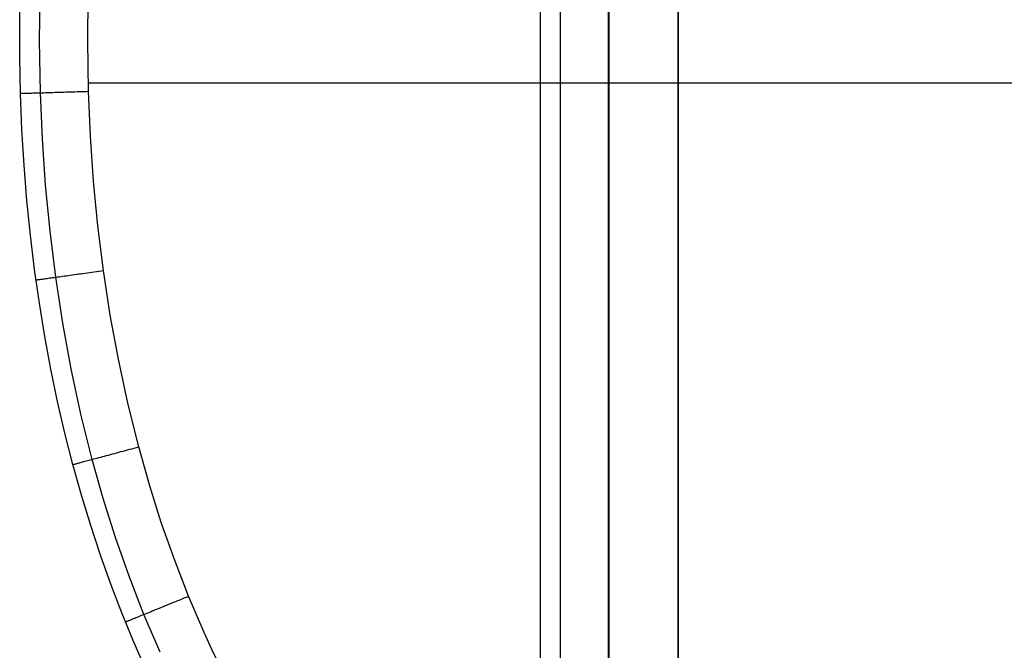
# Model space of a CAD drawing. Header units: millimetres. Extents: x 4627 to 5374, y -356 to 20.
# Tile 7 of 44: x 4627 to 4770, y -261 to -169. Entities that reach past the tile are written whole.
import ezdxf

# ---------------------------------------------------------------- set-up
doc = ezdxf.new("R2010")
doc.units = ezdxf.units.MM
doc.layers.add('Slope storage bench', color=7, linetype='Continuous', true_color=0x000000)
doc.layers.add('Slope storage bench$Lid', color=7, linetype='Continuous', true_color=0x000000)

msp = doc.modelspace()

# ---------------------------------------------------------------- linework, layer by layer
at = {"layer": 'Slope storage bench'}
for p, q in [((4702.8, -290.1, -150), (4702.8, 10.1, -150)), ((4702.8, -288.69, -290.1), (4702.8, 8.69, -290.1)), ((4705.7, -288.69, -297.1), (4705.7, 8.69, -297.1)), ((4712.7, -288.69, -300), (4712.7, 8.69, -300)), ((4702.8, -280), (4702.8, 0)), ((4712.8, -280), (4712.8, 0)), ((4722.8, 0, -280), (4722.8, -280, -280)), ((4722.8, -280, -150), (4722.8, 0, -150)), ((4722.8, -280), (4722.8, -140))]:
    msp.add_line(p, q, dxfattribs=at)
at = {"layer": 'Slope storage bench$Lid'}
for p, q in [((4627.11, -168.95, 10.1), (4627.21, -163.5, 10.1)), ((4627.11, -168.95, 9.9), (4627.21, -163.5, 9.9)), ((4630, -171.97, 17.1), (4630.09, -164.37, 17.1)), ((4630, -171.97, 2.9), (4630.09, -164.37, 2.9)), ((4637, -171.95, 20), (4637.08, -164.55, 20)), ((4637, -171.95), (4637.08, -164.55)), ((4627.12, -174.33, 10.1), (4627.11, -168.95, 10.1)), ((4627.12, -174.33, 9.9), (4627.11, -168.95, 9.9)), ((4627.12, -174.33, 10), (4627.11, -168.95, 10)), ((4630.13, -179.57, 17.1), (4630, -171.97, 17.1)), ((4630.13, -179.57, 2.9), (4630, -171.97, 2.9)), ((4637.12, -179.36, 20), (4637, -171.95, 20)), ((4637.12, -179.36), (4637, -171.95)), ((4627.23, -179.66, 10.1), (4627.12, -174.33, 10.1)), ((4627.23, -179.66, 9.9), (4627.12, -174.33, 9.9)), ((4627.23, -179.66, 10), (4627.12, -174.33, 10)), ((4627.12, -174.33, 10.1), (4627.12, -174.33, 9.9)), ((4637.09, -178.13, 20), (5364.01, -178.13, 20)), ((4637.09, -178.13), (5364.01, -178.13)), ((4627.44, -184.91, 10.1), (4627.23, -179.66, 10.1)), ((4627.44, -184.91, 9.9), (4627.23, -179.66, 9.9)), ((4627.23, -179.66, 10.1), (4627.23, -179.66, 10.44)), ((4627.23, -179.66, 10.44), (4627.25, -179.66, 10.78)), ((4627.44, -184.91, 10), (4627.23, -179.66, 10)), ((4627.23, -179.66, 9.9), (4627.23, -179.66, 9.56)), ((4627.23, -179.66, 9.56), (4627.25, -179.66, 9.22)), ((4627.25, -179.66, 10.78), (4627.28, -179.66, 11.11)), ((4627.25, -179.66, 9.22), (4627.28, -179.66, 8.89)), ((4627.28, -179.66, 11.11), (4627.32, -179.66, 11.45)), ((4627.28, -179.66, 8.89), (4627.32, -179.66, 8.55)), ((4627.32, -179.66, 11.45), (4627.37, -179.65, 11.78)), ((4627.32, -179.66, 8.55), (4627.37, -179.65, 8.22)), ((4627.37, -179.65, 11.78), (4627.44, -179.65, 12.11)), ((4627.37, -179.65, 8.22), (4627.44, -179.65, 7.89)), ((4627.44, -179.65, 12.11), (4627.51, -179.65, 12.44)), ((4627.44, -179.65, 7.89), (4627.51, -179.65, 7.56)), ((4627.51, -179.65, 12.44), (4627.6, -179.65, 12.77)), ((4627.51, -179.65, 7.56), (4627.6, -179.65, 7.23)), ((4627.6, -179.65, 12.77), (4627.69, -179.64, 13.09)), ((4627.6, -179.65, 7.23), (4627.69, -179.64, 6.91)), ((4627.69, -179.64, 13.09), (4627.8, -179.64, 13.42)), ((4627.69, -179.64, 6.91), (4627.8, -179.64, 6.58)), ((4627.8, -179.64, 13.42), (4627.92, -179.64, 13.73)), ((4627.8, -179.64, 6.58), (4627.92, -179.64, 6.27)), ((4627.92, -179.64, 13.73), (4628.05, -179.63, 14.04)), ((4627.92, -179.64, 6.27), (4628.05, -179.63, 5.96)), ((4628.05, -179.63, 14.04), (4628.19, -179.63, 14.35)), ((4628.05, -179.63, 5.96), (4628.19, -179.63, 5.65)), ((4628.19, -179.63, 14.35), (4628.34, -179.62, 14.65)), ((4628.19, -179.63, 5.65), (4628.34, -179.62, 5.35)), ((4628.34, -179.62, 14.65), (4628.5, -179.62, 14.95)), ((4628.34, -179.62, 5.35), (4628.5, -179.62, 5.05)), ((4628.5, -179.62, 14.95), (4628.67, -179.61, 15.24)), ((4628.5, -179.62, 5.05), (4628.67, -179.61, 4.76)), ((4628.67, -179.61, 15.24), (4628.85, -179.61, 15.53)), ((4628.67, -179.61, 4.76), (4628.85, -179.61, 4.47)), ((4628.85, -179.61, 15.53), (4629.04, -179.6, 15.81)), ((4628.85, -179.61, 4.47), (4629.04, -179.6, 4.19)), ((4629.04, -179.6, 15.81), (4629.24, -179.6, 16.08)), ((4629.04, -179.6, 4.19), (4629.24, -179.6, 3.92)), ((4629.24, -179.6, 16.08), (4629.45, -179.59, 16.35)), ((4629.24, -179.6, 3.92), (4629.45, -179.59, 3.65)), ((4629.45, -179.59, 16.35), (4629.67, -179.58, 16.61)), ((4629.45, -179.59, 3.65), (4629.67, -179.58, 3.39)), ((4629.67, -179.58, 16.61), (4629.89, -179.58, 16.86)), ((4629.67, -179.58, 3.39), (4629.89, -179.58, 3.14)), ((4629.89, -179.58, 16.86), (4630.13, -179.57, 17.1)), ((4629.89, -179.58, 3.14), (4630.13, -179.57, 2.9)), ((4630.13, -179.57, 17.1), (4630.37, -179.56, 17.34)), ((4630.13, -179.57, 2.9), (4630.37, -179.56, 2.66)), ((4630.42, -186.28, 17.1), (4630.13, -179.57, 17.1)), ((4630.42, -186.28, 2.9), (4630.13, -179.57, 2.9)), ((4630.37, -179.56, 17.34), (4630.62, -179.56, 17.56)), ((4630.37, -179.56, 2.66), (4630.62, -179.56, 2.44)), ((4630.62, -179.56, 17.56), (4630.88, -179.55, 17.78)), ((4630.62, -179.56, 2.44), (4630.88, -179.55, 2.22)), ((4630.88, -179.55, 17.78), (4631.14, -179.54, 17.99)), ((4630.88, -179.55, 2.22), (4631.14, -179.54, 2.01)), ((4631.14, -179.54, 17.99), (4631.42, -179.53, 18.19)), ((4631.14, -179.54, 2.01), (4631.42, -179.53, 1.81)), ((4631.42, -179.53, 18.19), (4631.7, -179.52, 18.38)), ((4631.42, -179.53, 1.81), (4631.7, -179.52, 1.62)), ((4631.7, -179.52, 18.38), (4631.98, -179.51, 18.56)), ((4631.7, -179.52, 1.62), (4631.98, -179.51, 1.44)), ((4631.98, -179.51, 18.56), (4632.27, -179.5, 18.73)), ((4631.98, -179.51, 1.44), (4632.27, -179.5, 1.27)), ((4632.27, -179.5, 18.73), (4632.57, -179.5, 18.89)), ((4632.27, -179.5, 1.27), (4632.57, -179.5, 1.11)), ((4632.57, -179.5, 18.89), (4632.87, -179.49, 19.04)), ((4632.57, -179.5, 1.11), (4632.87, -179.49, 0.96)), ((4632.87, -179.49, 19.04), (4633.18, -179.48, 19.18)), ((4632.87, -179.49, 0.96), (4633.18, -179.48, 0.82)), ((4633.18, -179.48, 19.18), (4633.49, -179.47, 19.31)), ((4633.18, -179.48, 0.82), (4633.49, -179.47, 0.69)), ((4633.49, -179.47, 19.31), (4633.81, -179.46, 19.43)), ((4633.49, -179.47, 0.69), (4633.81, -179.46, 0.57)), ((4633.81, -179.46, 19.43), (4634.13, -179.45, 19.54)), ((4633.81, -179.46, 0.57), (4634.13, -179.45, 0.46)), ((4634.13, -179.45, 19.54), (4634.45, -179.44, 19.63)), ((4634.13, -179.45, 0.46), (4634.45, -179.44, 0.37)), ((4634.45, -179.44, 19.63), (4634.78, -179.43, 19.72)), ((4634.45, -179.44, 0.37), (4634.78, -179.43, 0.28)), ((4634.78, -179.43, 19.72), (4635.11, -179.42, 19.79)), ((4634.78, -179.43, 0.28), (4635.11, -179.42, 0.21)), ((4635.11, -179.42, 19.79), (4635.44, -179.41, 19.86)), ((4635.11, -179.42, 0.21), (4635.44, -179.41, 0.14)), ((4635.44, -179.41, 19.86), (4635.78, -179.4, 19.91)), ((4635.44, -179.41, 0.14), (4635.78, -179.4, 0.09)), ((4635.78, -179.4, 19.91), (4636.11, -179.39, 19.95)), ((4635.78, -179.4, 0.09), (4636.11, -179.39, 0.05)), ((4636.11, -179.39, 19.95), (4636.45, -179.38, 19.98)), ((4636.11, -179.39, 0.05), (4636.45, -179.38, 0.02)), ((4636.45, -179.38, 19.98), (4636.79, -179.37, 19.99)), ((4636.45, -179.38, 0.02), (4636.79, -179.37, 0.01)), ((4636.79, -179.37, 19.99), (4637.12, -179.36, 20)), ((4636.79, -179.37, 0.01), (4637.12, -179.36)), ((4637.41, -185.89, 20), (4637.12, -179.36, 20)), ((4637.41, -185.89), (4637.12, -179.36)), ((4627.75, -190.1, 10.1), (4627.44, -184.91, 10.1)), ((4627.75, -190.1, 9.9), (4627.44, -184.91, 9.9)), ((4627.75, -190.1, 10), (4627.44, -184.91, 10)), ((4637.85, -192.42, 20), (4637.41, -185.89, 20)), ((4637.85, -192.42), (4637.41, -185.89)), ((4630.88, -192.99, 17.1), (4630.42, -186.28, 17.1)), ((4630.88, -192.99, 2.9), (4630.42, -186.28, 2.9)), ((4628.16, -195.22, 10.1), (4627.75, -190.1, 10.1)), ((4628.16, -195.22, 9.9), (4627.75, -190.1, 9.9)), ((4628.16, -195.22, 10), (4627.75, -190.1, 10)), ((4631.52, -199.69, 17.1), (4630.88, -192.99, 17.1)), ((4631.52, -199.69, 2.9), (4630.88, -192.99, 2.9)), ((4638.48, -198.93, 20), (4637.85, -192.42, 20)), ((4638.48, -198.93), (4637.85, -192.42)), ((4628.66, -200.28, 10.1), (4628.16, -195.22, 10.1)), ((4628.66, -200.28, 9.9), (4628.16, -195.22, 9.9)), ((4628.66, -200.28, 10), (4628.16, -195.22, 10)), ((4629.27, -205.26, 10.1), (4628.66, -200.28, 10.1)), ((4629.27, -205.26, 9.9), (4628.66, -200.28, 9.9)), ((4629.27, -205.26, 10), (4628.66, -200.28, 10)), ((4632.34, -206.38, 17.1), (4631.52, -199.69, 17.1)), ((4632.34, -206.38, 2.9), (4631.52, -199.69, 2.9)), ((4639.28, -205.42, 20), (4638.48, -198.93, 20)), ((4639.28, -205.42), (4638.48, -198.93)), ((4629.97, -210.17, 10.1), (4629.27, -205.26, 10.1)), ((4629.97, -210.17, 9.9), (4629.27, -205.26, 9.9)), ((4629.97, -210.17, 10), (4629.27, -205.26, 10)), ((4634.47, -206.09, 18.73), (4634.77, -206.05, 18.89)), ((4634.47, -206.09, 1.27), (4634.77, -206.05, 1.11)), ((4634.77, -206.05, 18.89), (4635.07, -206.01, 19.04)), ((4634.77, -206.05, 1.11), (4635.07, -206.01, 0.96)), ((4635.07, -206.01, 19.04), (4635.37, -205.96, 19.18)), ((4635.07, -206.01, 0.96), (4635.37, -205.96, 0.82)), ((4635.37, -205.96, 19.18), (4635.68, -205.92, 19.31)), ((4635.37, -205.96, 0.82), (4635.68, -205.92, 0.69)), ((4635.68, -205.92, 19.31), (4635.99, -205.88, 19.43)), ((4635.68, -205.92, 0.69), (4635.99, -205.88, 0.57)), ((4635.99, -205.88, 19.43), (4636.31, -205.83, 19.54)), ((4635.99, -205.88, 0.57), (4636.31, -205.83, 0.46)), ((4636.31, -205.83, 19.54), (4636.63, -205.79, 19.63)), ((4636.31, -205.83, 0.46), (4636.63, -205.79, 0.37)), ((4636.63, -205.79, 19.63), (4636.96, -205.74, 19.72)), ((4636.63, -205.79, 0.37), (4636.96, -205.74, 0.28)), ((4636.96, -205.74, 19.72), (4637.28, -205.7, 19.79)), ((4636.96, -205.74, 0.28), (4637.28, -205.7, 0.21)), ((4637.28, -205.7, 19.79), (4637.61, -205.65, 19.86)), ((4637.28, -205.7, 0.21), (4637.61, -205.65, 0.14)), ((4637.61, -205.65, 19.86), (4637.94, -205.61, 19.91)), ((4637.61, -205.65, 0.14), (4637.94, -205.61, 0.09)), ((4637.94, -205.61, 19.91), (4638.28, -205.56, 19.95)), ((4637.94, -205.61, 0.09), (4638.28, -205.56, 0.05)), ((4638.28, -205.56, 19.95), (4638.61, -205.52, 19.98)), ((4638.28, -205.56, 0.05), (4638.61, -205.52, 0.02)), ((4638.61, -205.52, 19.98), (4638.94, -205.47, 19.99)), ((4638.61, -205.52, 0.02), (4638.94, -205.47, 0.01)), ((4638.94, -205.47, 19.99), (4639.28, -205.42, 20)), ((4638.94, -205.47, 0.01), (4639.28, -205.42)), ((4640.27, -211.89, 20), (4639.28, -205.42, 20)), ((4640.27, -211.89), (4639.28, -205.42)), ((4629.47, -206.78, 10.1), (4629.48, -206.78, 10.44)), ((4629.47, -206.78, 9.9), (4629.48, -206.78, 9.56)), ((4629.48, -206.78, 10.44), (4629.5, -206.77, 10.78)), ((4629.48, -206.78, 9.56), (4629.5, -206.77, 9.22)), ((4629.5, -206.77, 10.78), (4629.52, -206.77, 11.11)), ((4629.5, -206.77, 9.22), (4629.52, -206.77, 8.89)), ((4629.52, -206.77, 11.11), (4629.56, -206.77, 11.45)), ((4629.52, -206.77, 8.89), (4629.56, -206.77, 8.55)), ((4629.56, -206.77, 11.45), (4629.61, -206.76, 11.78)), ((4629.56, -206.77, 8.55), (4629.61, -206.76, 8.22)), ((4629.61, -206.76, 11.78), (4629.68, -206.75, 12.11)), ((4629.61, -206.76, 8.22), (4629.68, -206.75, 7.89)), ((4629.68, -206.75, 12.11), (4629.75, -206.74, 12.44)), ((4629.68, -206.75, 7.89), (4629.75, -206.74, 7.56)), ((4629.75, -206.74, 12.44), (4629.84, -206.73, 12.77)), ((4629.75, -206.74, 7.56), (4629.84, -206.73, 7.23)), ((4629.84, -206.73, 12.77), (4629.93, -206.71, 13.09)), ((4629.84, -206.73, 7.23), (4629.93, -206.71, 6.91)), ((4629.93, -206.71, 13.09), (4630.04, -206.7, 13.42)), ((4629.93, -206.71, 6.91), (4630.04, -206.7, 6.58)), ((4630.04, -206.7, 13.42), (4630.16, -206.68, 13.73)), ((4630.04, -206.7, 6.58), (4630.16, -206.68, 6.27)), ((4630.16, -206.68, 13.73), (4630.28, -206.67, 14.04)), ((4630.16, -206.68, 6.27), (4630.28, -206.67, 5.96)), ((4630.28, -206.67, 14.04), (4630.42, -206.65, 14.35)), ((4630.28, -206.67, 5.96), (4630.42, -206.65, 5.65)), ((4630.42, -206.65, 14.35), (4630.57, -206.63, 14.65)), ((4630.42, -206.65, 5.65), (4630.57, -206.63, 5.35)), ((4630.57, -206.63, 14.65), (4630.73, -206.6, 14.95)), ((4630.57, -206.63, 5.35), (4630.73, -206.6, 5.05)), ((4630.73, -206.6, 14.95), (4630.9, -206.58, 15.24)), ((4630.73, -206.6, 5.05), (4630.9, -206.58, 4.76)), ((4630.9, -206.58, 15.24), (4631.08, -206.56, 15.53)), ((4630.9, -206.58, 4.76), (4631.08, -206.56, 4.47)), ((4631.08, -206.56, 15.53), (4631.27, -206.53, 15.81)), ((4631.08, -206.56, 4.47), (4631.27, -206.53, 4.19)), ((4631.27, -206.53, 15.81), (4631.46, -206.5, 16.08)), ((4631.27, -206.53, 4.19), (4631.46, -206.5, 3.92)), ((4631.46, -206.5, 16.08), (4631.67, -206.47, 16.35)), ((4631.46, -206.5, 3.92), (4631.67, -206.47, 3.65)), ((4631.67, -206.47, 16.35), (4631.89, -206.44, 16.61)), ((4631.67, -206.47, 3.65), (4631.89, -206.44, 3.39)), ((4631.89, -206.44, 16.61), (4632.11, -206.41, 16.86)), ((4631.89, -206.44, 3.39), (4632.11, -206.41, 3.14)), ((4632.11, -206.41, 16.86), (4632.34, -206.38, 17.1)), ((4632.11, -206.41, 3.14), (4632.34, -206.38, 2.9)), ((4632.34, -206.38, 17.1), (4632.59, -206.35, 17.34)), ((4632.34, -206.38, 2.9), (4632.59, -206.35, 2.66)), ((4633.36, -213.05, 17.1), (4632.34, -206.38, 17.1)), ((4633.36, -213.05, 2.9), (4632.34, -206.38, 2.9)), ((4632.59, -206.35, 17.34), (4632.83, -206.31, 17.56)), ((4632.59, -206.35, 2.66), (4632.83, -206.31, 2.44)), ((4632.83, -206.31, 17.56), (4633.09, -206.28, 17.78)), ((4632.83, -206.31, 2.44), (4633.09, -206.28, 2.22)), ((4633.09, -206.28, 17.78), (4633.35, -206.24, 17.99)), ((4633.09, -206.28, 2.22), (4633.35, -206.24, 2.01)), ((4633.35, -206.24, 17.99), (4633.62, -206.2, 18.19)), ((4633.35, -206.24, 2.01), (4633.62, -206.2, 1.81)), ((4633.62, -206.2, 18.19), (4633.9, -206.17, 18.38)), ((4633.62, -206.2, 1.81), (4633.9, -206.17, 1.62)), ((4633.9, -206.17, 18.38), (4634.18, -206.13, 18.56)), ((4633.9, -206.17, 1.62), (4634.18, -206.13, 1.44)), ((4634.18, -206.13, 18.56), (4634.47, -206.09, 18.73)), ((4634.18, -206.13, 1.44), (4634.47, -206.09, 1.27)), ((4630.76, -215.01, 10.1), (4629.97, -210.17, 10.1)), ((4630.76, -215.01, 9.9), (4629.97, -210.17, 9.9)), ((4630.76, -215.01, 10), (4629.97, -210.17, 10)), ((4634.58, -219.69, 17.1), (4633.36, -213.05, 17.1)), ((4634.58, -219.69, 2.9), (4633.36, -213.05, 2.9)), ((4641.45, -218.32, 20), (4640.27, -211.89, 20)), ((4641.45, -218.32), (4640.27, -211.89)), ((4631.64, -219.77, 10.1), (4630.76, -215.01, 10.1)), ((4631.64, -219.77, 9.9), (4630.76, -215.01, 9.9)), ((4631.64, -219.77, 10), (4630.76, -215.01, 10)), ((4642.83, -224.72, 20), (4641.45, -218.32, 20)), ((4642.83, -224.72), (4641.45, -218.32)), ((4632.62, -224.46, 10.1), (4631.64, -219.77, 10.1)), ((4632.62, -224.46, 9.9), (4631.64, -219.77, 9.9)), ((4632.62, -224.46, 10), (4631.64, -219.77, 10)), ((4636.01, -226.3, 17.1), (4634.58, -219.69, 17.1)), ((4636.01, -226.3, 2.9), (4634.58, -219.69, 2.9)), ((4633.69, -229.08, 10.1), (4632.62, -224.46, 10.1)), ((4633.69, -229.08, 9.9), (4632.62, -224.46, 9.9)), ((4633.69, -229.08, 10), (4632.62, -224.46, 10)), ((4644.41, -231.07, 20), (4642.83, -224.72, 20)), ((4644.41, -231.07), (4642.83, -224.72)), ((4637.65, -232.87, 17.1), (4636.01, -226.3, 17.1)), ((4637.65, -232.87, 2.9), (4636.01, -226.3, 2.9)), ((4634.85, -233.62, 10.1), (4633.69, -229.08, 10.1)), ((4634.85, -233.62, 9.9), (4633.69, -229.08, 9.9)), ((4634.85, -233.62, 10), (4633.69, -229.08, 10)), ((4641.52, -231.84, 19.54), (4641.83, -231.75, 19.63)), ((4641.52, -231.84, 0.46), (4641.83, -231.75, 0.37)), ((4641.83, -231.75, 19.63), (4642.15, -231.67, 19.72)), ((4641.83, -231.75, 0.37), (4642.15, -231.67, 0.28)), ((4642.15, -231.67, 19.72), (4642.47, -231.59, 19.79)), ((4642.15, -231.67, 0.28), (4642.47, -231.59, 0.21)), ((4642.47, -231.59, 19.79), (4642.79, -231.5, 19.86)), ((4642.47, -231.59, 0.21), (4642.79, -231.5, 0.14)), ((4642.79, -231.5, 19.86), (4643.11, -231.41, 19.91)), ((4642.79, -231.5, 0.14), (4643.11, -231.41, 0.09)), ((4643.11, -231.41, 19.91), (4643.43, -231.33, 19.95)), ((4643.11, -231.41, 0.09), (4643.43, -231.33, 0.05)), ((4643.43, -231.33, 19.95), (4643.76, -231.24, 19.98)), ((4643.43, -231.33, 0.05), (4643.76, -231.24, 0.02)), ((4643.76, -231.24, 19.98), (4644.09, -231.15, 19.99)), ((4643.76, -231.24, 0.02), (4644.09, -231.15, 0.01)), ((4644.09, -231.15, 19.99), (4644.41, -231.07, 20)), ((4644.09, -231.15, 0.01), (4644.41, -231.07)), ((4645.97, -236.57, 20), (4644.41, -231.07, 20)), ((4645.97, -236.57), (4644.41, -231.07)), ((4636.24, -233.25, 15.24), (4636.42, -233.2, 15.53)), ((4636.24, -233.25, 4.76), (4636.42, -233.2, 4.47)), ((4636.42, -233.2, 15.53), (4636.6, -233.15, 15.81)), ((4636.42, -233.2, 4.47), (4636.6, -233.15, 4.19)), ((4636.6, -233.15, 15.81), (4636.79, -233.1, 16.08)), ((4636.6, -233.15, 4.19), (4636.79, -233.1, 3.92)), ((4636.79, -233.1, 16.08), (4636.99, -233.05, 16.35)), ((4636.79, -233.1, 3.92), (4636.99, -233.05, 3.65)), ((4636.99, -233.05, 16.35), (4637.2, -232.99, 16.61)), ((4636.99, -233.05, 3.65), (4637.2, -232.99, 3.39)), ((4637.2, -232.99, 16.61), (4637.42, -232.93, 16.86)), ((4637.2, -232.99, 3.39), (4637.42, -232.93, 3.14)), ((4637.42, -232.93, 16.86), (4637.65, -232.87, 17.1)), ((4637.42, -232.93, 3.14), (4637.65, -232.87, 2.9)), ((4637.65, -232.87, 17.1), (4637.88, -232.81, 17.34)), ((4637.65, -232.87, 2.9), (4637.88, -232.81, 2.66)), ((4639.26, -238.58, 17.1), (4637.65, -232.87, 17.1)), ((4639.26, -238.58, 2.9), (4637.65, -232.87, 2.9)), ((4637.88, -232.81, 17.34), (4638.13, -232.74, 17.56)), ((4637.88, -232.81, 2.66), (4638.13, -232.74, 2.44)), ((4638.13, -232.74, 17.56), (4638.38, -232.68, 17.78)), ((4638.13, -232.74, 2.44), (4638.38, -232.68, 2.22)), ((4638.38, -232.68, 17.78), (4638.63, -232.61, 17.99)), ((4638.38, -232.68, 2.22), (4638.63, -232.61, 2.01)), ((4638.63, -232.61, 17.99), (4638.9, -232.54, 18.19)), ((4638.63, -232.61, 2.01), (4638.9, -232.54, 1.81)), ((4638.9, -232.54, 18.19), (4639.17, -232.47, 18.38)), ((4638.9, -232.54, 1.81), (4639.17, -232.47, 1.62)), ((4639.17, -232.47, 18.38), (4639.44, -232.39, 18.56)), ((4639.17, -232.47, 1.62), (4639.44, -232.39, 1.44)), ((4639.44, -232.39, 18.56), (4639.73, -232.32, 18.73)), ((4639.44, -232.39, 1.44), (4639.73, -232.32, 1.27)), ((4639.73, -232.32, 18.73), (4640.01, -232.24, 18.89)), ((4639.73, -232.32, 1.27), (4640.01, -232.24, 1.11)), ((4640.01, -232.24, 18.89), (4640.31, -232.16, 19.04)), ((4640.01, -232.24, 1.11), (4640.31, -232.16, 0.96)), ((4640.31, -232.16, 19.04), (4640.6, -232.08, 19.18)), ((4640.31, -232.16, 0.96), (4640.6, -232.08, 0.82)), ((4640.6, -232.08, 19.18), (4640.9, -232, 19.31)), ((4640.6, -232.08, 0.82), (4640.9, -232, 0.69)), ((4640.9, -232, 19.31), (4641.21, -231.92, 19.43)), ((4640.9, -232, 0.69), (4641.21, -231.92, 0.57)), ((4641.21, -231.92, 19.43), (4641.52, -231.84, 19.54)), ((4641.21, -231.92, 0.57), (4641.52, -231.84, 0.46)), ((4634.85, -233.62, 10.44), (4634.87, -233.61, 10.78)), ((4634.85, -233.62, 9.56), (4634.87, -233.61, 9.22)), ((4636.1, -238.08, 10.1), (4634.85, -233.62, 10.1)), ((4636.1, -238.08, 9.9), (4634.85, -233.62, 9.9)), ((4634.85, -233.62, 10.1), (4634.85, -233.62, 10.44)), ((4636.1, -238.08, 10), (4634.85, -233.62, 10)), ((4634.85, -233.62, 9.9), (4634.85, -233.62, 9.56)), ((4634.87, -233.61, 10.78), (4634.9, -233.61, 11.11)), ((4634.87, -233.61, 9.22), (4634.9, -233.61, 8.89)), ((4634.9, -233.61, 11.11), (4634.94, -233.6, 11.45)), ((4634.9, -233.61, 8.89), (4634.94, -233.6, 8.55)), ((4634.94, -233.6, 11.45), (4634.99, -233.58, 11.78)), ((4634.94, -233.6, 8.55), (4634.99, -233.58, 8.22)), ((4634.99, -233.58, 11.78), (4635.05, -233.57, 12.11)), ((4634.99, -233.58, 8.22), (4635.05, -233.57, 7.89)), ((4635.05, -233.57, 12.11), (4635.12, -233.55, 12.44)), ((4635.05, -233.57, 7.89), (4635.12, -233.55, 7.56)), ((4635.12, -233.55, 12.44), (4635.2, -233.53, 12.77)), ((4635.12, -233.55, 7.56), (4635.2, -233.53, 7.23)), ((4635.2, -233.53, 12.77), (4635.3, -233.5, 13.09)), ((4635.2, -233.53, 7.23), (4635.3, -233.5, 6.91)), ((4635.3, -233.5, 13.09), (4635.4, -233.47, 13.42)), ((4635.3, -233.5, 6.91), (4635.4, -233.47, 6.58)), ((4635.4, -233.47, 13.42), (4635.52, -233.44, 13.73)), ((4635.4, -233.47, 6.58), (4635.52, -233.44, 6.27)), ((4635.52, -233.44, 13.73), (4635.64, -233.41, 14.04)), ((4635.52, -233.44, 6.27), (4635.64, -233.41, 5.96)), ((4635.64, -233.41, 14.04), (4635.78, -233.37, 14.35)), ((4635.64, -233.41, 5.96), (4635.78, -233.37, 5.65)), ((4635.78, -233.37, 14.35), (4635.92, -233.33, 14.65)), ((4635.78, -233.37, 5.65), (4635.92, -233.33, 5.35)), ((4635.92, -233.33, 14.65), (4636.08, -233.29, 14.95)), ((4635.92, -233.33, 5.35), (4636.08, -233.29, 5.05)), ((4636.08, -233.29, 14.95), (4636.24, -233.25, 15.24)), ((4636.08, -233.29, 5.05), (4636.24, -233.25, 4.76)), ((4647.69, -242.03, 20), (4645.97, -236.57, 20)), ((4647.69, -242.03), (4645.97, -236.57)), ((4637.43, -242.47, 10.1), (4636.1, -238.08, 10.1)), ((4637.43, -242.47, 9.9), (4636.1, -238.08, 9.9)), ((4637.43, -242.47, 10), (4636.1, -238.08, 10)), ((4641.05, -244.24, 17.1), (4639.26, -238.58, 17.1)), ((4641.05, -244.24, 2.9), (4639.26, -238.58, 2.9)), ((4638.85, -246.78, 10.1), (4637.43, -242.47, 10.1)), ((4638.85, -246.78, 9.9), (4637.43, -242.47, 9.9)), ((4638.85, -246.78, 10), (4637.43, -242.47, 10)), ((4649.59, -247.43, 20), (4647.69, -242.03, 20)), ((4649.59, -247.43), (4647.69, -242.03)), ((4643.02, -249.85, 17.1), (4641.05, -244.24, 17.1)), ((4643.02, -249.85, 2.9), (4641.05, -244.24, 2.9)), ((4640.36, -251.01, 10.1), (4638.85, -246.78, 10.1)), ((4640.36, -251.01, 9.9), (4638.85, -246.78, 9.9)), ((4640.36, -251.01, 10), (4638.85, -246.78, 10)), ((4651.65, -252.76, 20), (4649.59, -247.43, 20)), ((4651.65, -252.76), (4649.59, -247.43)), ((4645.17, -255.4, 17.1), (4643.02, -249.85, 17.1)), ((4645.17, -255.4, 2.9), (4643.02, -249.85, 2.9)), ((4641.95, -255.16, 10.1), (4640.36, -251.01, 10.1)), ((4641.95, -255.16, 9.9), (4640.36, -251.01, 9.9)), ((4641.95, -255.16, 10), (4640.36, -251.01, 10)), ((4650.1, -253.4, 19.86), (4650.41, -253.27, 19.91)), ((4650.1, -253.4, 0.14), (4650.41, -253.27, 0.09)), ((4650.41, -253.27, 19.91), (4650.72, -253.15, 19.95)), ((4650.41, -253.27, 0.09), (4650.72, -253.15, 0.05)), ((4650.72, -253.15, 19.95), (4651.03, -253.02, 19.98)), ((4650.72, -253.15, 0.05), (4651.03, -253.02, 0.02)), ((4651.03, -253.02, 19.98), (4651.34, -252.89, 19.99)), ((4651.03, -253.02, 0.02), (4651.34, -252.89, 0.01)), ((4651.34, -252.89, 19.99), (4651.65, -252.76, 20)), ((4651.34, -252.89, 0.01), (4651.65, -252.76)), ((4653.9, -258.03, 20), (4651.65, -252.76, 20)), ((4653.9, -258.03), (4651.65, -252.76)), ((4646.63, -254.81, 18.38), (4646.89, -254.7, 18.56)), ((4646.63, -254.81, 1.62), (4646.89, -254.7, 1.44)), ((4646.89, -254.7, 18.56), (4647.16, -254.59, 18.73)), ((4646.89, -254.7, 1.44), (4647.16, -254.59, 1.27)), ((4647.16, -254.59, 18.73), (4647.44, -254.48, 18.89)), ((4647.16, -254.59, 1.27), (4647.44, -254.48, 1.11)), ((4647.44, -254.48, 18.89), (4647.72, -254.37, 19.04)), ((4647.44, -254.48, 1.11), (4647.72, -254.37, 0.96)), ((4647.72, -254.37, 19.04), (4648, -254.25, 19.18)), ((4647.72, -254.37, 0.96), (4648, -254.25, 0.82)), ((4648, -254.25, 19.18), (4648.29, -254.13, 19.31)), ((4648, -254.25, 0.82), (4648.29, -254.13, 0.69)), ((4648.29, -254.13, 19.31), (4648.58, -254.01, 19.43)), ((4648.29, -254.13, 0.69), (4648.58, -254.01, 0.57)), ((4648.58, -254.01, 19.43), (4648.88, -253.89, 19.54)), ((4648.58, -254.01, 0.57), (4648.88, -253.89, 0.46)), ((4648.88, -253.89, 19.54), (4649.18, -253.77, 19.63)), ((4648.88, -253.89, 0.46), (4649.18, -253.77, 0.37)), ((4649.18, -253.77, 19.63), (4649.48, -253.65, 19.72)), ((4649.18, -253.77, 0.37), (4649.48, -253.65, 0.28)), ((4649.48, -253.65, 19.72), (4649.79, -253.52, 19.79)), ((4649.48, -253.65, 0.28), (4649.79, -253.52, 0.21)), ((4649.79, -253.52, 19.79), (4650.1, -253.4, 19.86)), ((4649.79, -253.52, 0.21), (4650.1, -253.4, 0.14)), ((4643.62, -259.22, 10.1), (4641.95, -255.16, 10.1)), ((4643.62, -259.22, 9.9), (4641.95, -255.16, 9.9)), ((4643.62, -259.22, 10), (4641.95, -255.16, 10)), ((4643.24, -256.18, 14.04), (4643.37, -256.13, 14.35)), ((4643.24, -256.18, 5.96), (4643.37, -256.13, 5.65)), ((4643.37, -256.13, 14.35), (4643.51, -256.07, 14.65)), ((4643.37, -256.13, 5.65), (4643.51, -256.07, 5.35)), ((4643.51, -256.07, 14.65), (4643.66, -256.01, 14.95)), ((4643.51, -256.07, 5.35), (4643.66, -256.01, 5.05)), ((4643.66, -256.01, 14.95), (4643.82, -255.95, 15.24)), ((4643.66, -256.01, 5.05), (4643.82, -255.95, 4.76)), ((4643.82, -255.95, 15.24), (4643.99, -255.88, 15.53)), ((4643.82, -255.95, 4.76), (4643.99, -255.88, 4.47)), ((4643.99, -255.88, 15.53), (4644.16, -255.81, 15.81)), ((4643.99, -255.88, 4.47), (4644.16, -255.81, 4.19)), ((4644.16, -255.81, 15.81), (4644.35, -255.74, 16.08)), ((4644.16, -255.81, 4.19), (4644.35, -255.74, 3.92)), ((4644.35, -255.74, 16.08), (4644.54, -255.66, 16.35)), ((4644.35, -255.74, 3.92), (4644.54, -255.66, 3.65)), ((4644.54, -255.66, 16.35), (4644.74, -255.57, 16.61)), ((4644.54, -255.66, 3.65), (4644.74, -255.57, 3.39)), ((4644.74, -255.57, 16.61), (4644.95, -255.49, 16.86)), ((4644.74, -255.57, 3.39), (4644.95, -255.49, 3.14)), ((4644.95, -255.49, 16.86), (4645.17, -255.4, 17.1)), ((4644.95, -255.49, 3.14), (4645.17, -255.4, 2.9)), ((4645.17, -255.4, 17.1), (4645.4, -255.31, 17.34)), ((4645.17, -255.4, 2.9), (4645.4, -255.31, 2.66)), ((4647.51, -260.88, 17.1), (4645.17, -255.4, 17.1)), ((4647.51, -260.88, 2.9), (4645.17, -255.4, 2.9)), ((4645.4, -255.31, 17.34), (4645.63, -255.21, 17.56)), ((4645.4, -255.31, 2.66), (4645.63, -255.21, 2.44)), ((4645.63, -255.21, 17.56), (4645.87, -255.12, 17.78)), ((4645.63, -255.21, 2.44), (4645.87, -255.12, 2.22)), ((4645.87, -255.12, 17.78), (4646.11, -255.02, 17.99)), ((4645.87, -255.12, 2.22), (4646.11, -255.02, 2.01)), ((4646.11, -255.02, 17.99), (4646.37, -254.91, 18.19)), ((4646.11, -255.02, 2.01), (4646.37, -254.91, 1.81)), ((4646.37, -254.91, 18.19), (4646.63, -254.81, 18.38)), ((4646.37, -254.91, 1.81), (4646.63, -254.81, 1.62)), ((4642.48, -256.49, 10.1), (4642.49, -256.49, 10.44)), ((4642.48, -256.49, 9.9), (4642.49, -256.49, 9.56)), ((4642.49, -256.49, 10.44), (4642.51, -256.48, 10.78)), ((4642.49, -256.49, 9.56), (4642.51, -256.48, 9.22)), ((4642.51, -256.48, 10.78), (4642.53, -256.47, 11.11)), ((4642.51, -256.48, 9.22), (4642.53, -256.47, 8.89)), ((4642.53, -256.47, 11.11), (4642.57, -256.46, 11.45)), ((4642.53, -256.47, 8.89), (4642.57, -256.46, 8.55)), ((4642.57, -256.46, 11.45), (4642.62, -256.44, 11.78)), ((4642.57, -256.46, 8.55), (4642.62, -256.44, 8.22)), ((4642.62, -256.44, 11.78), (4642.68, -256.41, 12.11)), ((4642.62, -256.44, 8.22), (4642.68, -256.41, 7.89)), ((4642.68, -256.41, 12.11), (4642.74, -256.39, 12.44)), ((4642.68, -256.41, 7.89), (4642.74, -256.39, 7.56)), ((4642.74, -256.39, 12.44), (4642.82, -256.35, 12.77)), ((4642.74, -256.39, 7.56), (4642.82, -256.35, 7.23)), ((4642.82, -256.35, 12.77), (4642.91, -256.32, 13.09)), ((4642.82, -256.35, 7.23), (4642.91, -256.32, 6.91)), ((4642.91, -256.32, 13.09), (4643.01, -256.28, 13.42)), ((4642.91, -256.32, 6.91), (4643.01, -256.28, 6.58)), ((4643.01, -256.28, 13.42), (4643.12, -256.23, 13.73)), ((4643.01, -256.28, 6.58), (4643.12, -256.23, 6.27)), ((4643.12, -256.23, 13.73), (4643.24, -256.18, 14.04)), ((4643.12, -256.23, 6.27), (4643.24, -256.18, 5.96)), ((4655.09, -260.63, 20), (4653.9, -258.03, 20)), ((4655.09, -260.63), (4653.9, -258.03)), ((4645.37, -263.21, 10.1), (4643.62, -259.22, 10.1)), ((4645.37, -263.21, 9.9), (4643.62, -259.22, 9.9)), ((4645.37, -263.21, 10), (4643.62, -259.22, 10)), ((4656.33, -263.21, 20), (4655.09, -260.63, 20))]:
    msp.add_line(p, q, dxfattribs=at)

doc.saveas('drawing.dxf')
